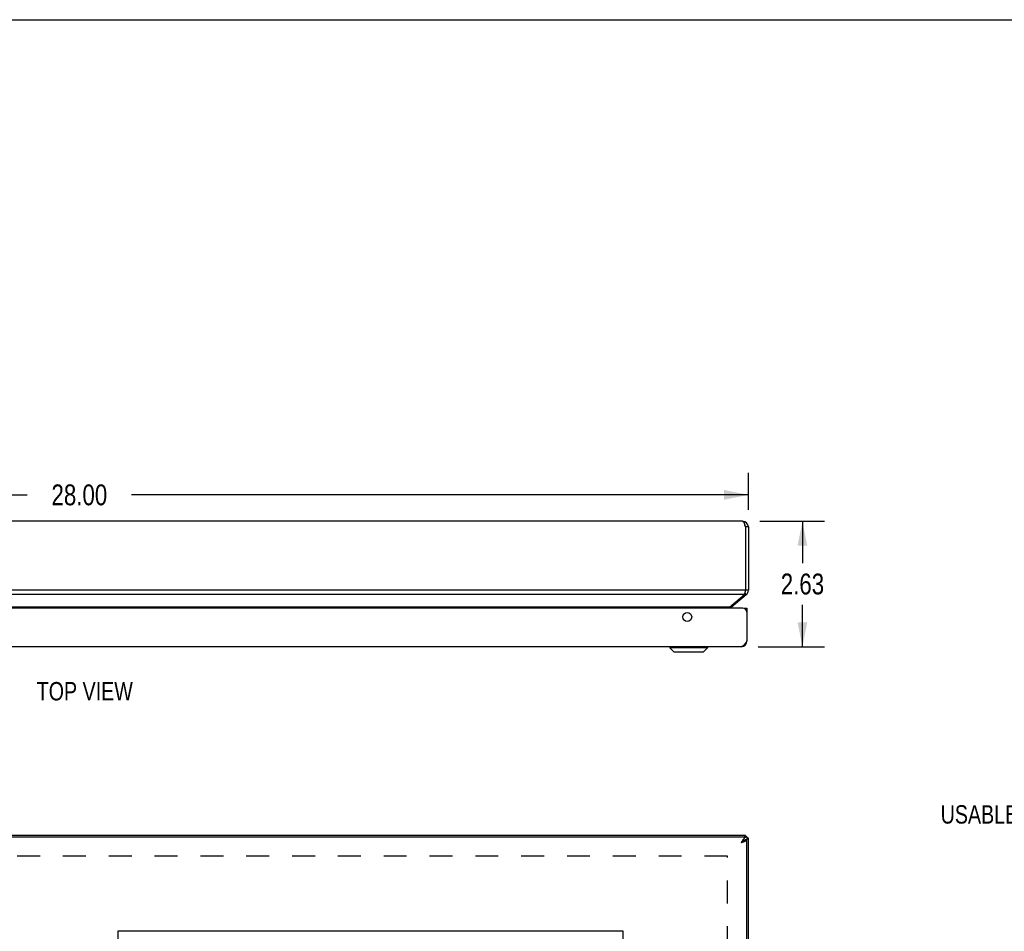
# Model space of a CAD drawing. Header units: inches. Extents: x 0 to 87.2, y 0 to 56.4.
# Tile 8 of 14: x 23 to 43.6, y 37.3 to 56.4. Entities that reach past the tile are written whole.
import ezdxf

# ---------------------------------------------------------------- set-up
doc = ezdxf.new("R2010")
doc.units = ezdxf.units.IN
doc.header["$LTSCALE"] = 4.794872
doc.header["$MEASUREMENT"] = 0
doc.linetypes.add('HIDDEN', pattern=[0.2, 0.1, -0.1])
doc.layers.get('0').update_dxf_attribs({"linetype": 'CONTINUOUS'})
for name, color, linetype in [('06___PRT_ALL_SURFS', 7, 'CONTINUOUS'), ('DEFAULT_2', 8, 'HIDDEN'), ('DIMENSIONS', 7, 'CONTINUOUS')]:
    doc.layers.add(name, color=color, linetype=linetype)
doc.styles.get("Standard").update_dxf_attribs({"font": 'txt', "width": 0.8})
doc.dimstyles.new('DIMSTYLE_1', dxfattribs={"dimtxt": 0.384615, "dimasz": 0.512821, "dimexe": 0.09, "dimexo": 0.07, "dimgap": 0.0375, "dimtad": 0, "dimtih": 1, "dimtoh": 1, "dimzin": 4, "dimdsep": 46, "dimtxsty": 'Standard', "dimblk": '_FILLED', "dimblk1": '_FILLED', "dimblk2": '_FILLED', "dimcen": 0.09, "dimadec": 0, "dimazin": 0, "dimtfac": 1, "dimtofl": 0, "dimtmove": 0, "dimatfit": 3, "dimldrblk": '_FILLED', "dimfxl": 0, "dimtolj": 1, "dimtzin": 4, "dimarcsym": 0})
doc.dimstyles.new('DIMSTYLE_3', dxfattribs={"dimtxt": 0.435897, "dimasz": 0.512821, "dimexe": 0.09, "dimexo": 0.07, "dimgap": 0.0425, "dimtad": 0, "dimtih": 1, "dimtoh": 1, "dimzin": 4, "dimdsep": 46, "dimtxsty": 'Standard', "dimblk": '_FILLED', "dimblk1": '_FILLED', "dimblk2": '_FILLED', "dimcen": 0.09, "dimadec": 0, "dimazin": 0, "dimtfac": 1, "dimtofl": 0, "dimtmove": 0, "dimatfit": 3, "dimldrblk": '_FILLED', "dimfxl": 0, "dimtolj": 1, "dimtzin": 4, "dimarcsym": 0})

# ---------------------------------------------------------------- blocks, each defined once
blk = doc.blocks.new('_FILLED')
at = {"color": 0, "linetype": 'ByBlock'}
blk.add_solid([(0, 0), (-1, 0.2), (-1, -0.2)], dxfattribs=at)
blk = doc.blocks.new('*D7')
at = {"layer": 'DIMENSIONS', "color": 2, "linetype": 'Continuous'}
for p, q in [((38.472, 45.915), (39.826, 45.915)), ((39.365, 45.915), (39.365, 45.038)), ((39.365, 43.289), (39.365, 44.166)), ((38.442, 43.289), (39.826, 43.289))]:
    blk.add_line(p, q, dxfattribs=at)
at = {"layer": 'DIMENSIONS', "color": 2, "linetype": 'Continuous', "xscale": 0.5128205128, "yscale": 0.5128205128, "zscale": 0.5128205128}
for p, rotation in [((39.365, 45.915), 90), ((39.365, 43.289), 270)]:
    blk.add_blockref('_FILLED', p, dxfattribs=dict(at, rotation=rotation))
at = {"layer": 'DIMENSIONS', "color": 2, "linetype": 'Continuous', "insert": (39.365, 44.82), "char_height": 0.4359, "width": 1.39487, "attachment_point": 2, "line_spacing_factor": 0.9}
blk.add_mtext('2.63', dxfattribs=at)
blk = doc.blocks.new('*D15')
at = {"layer": 'DIMENSIONS', "color": 2, "linetype": 'Continuous'}
for p, q in [((10.233, 46.154), (10.233, 46.928)), ((38.233, 46.154), (38.233, 46.928)), ((10.233, 46.467), (23.143, 46.467)), ((38.233, 46.467), (25.323, 46.467))]:
    blk.add_line(p, q, dxfattribs=at)
at = {"layer": 'DIMENSIONS', "color": 2, "linetype": 'Continuous', "xscale": 0.5128205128, "yscale": 0.5128205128, "zscale": 0.5128205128, "rotation": 180}
blk.add_blockref('_FILLED', (10.233, 46.467), dxfattribs=at)
at = {"layer": 'DIMENSIONS', "color": 2, "linetype": 'Continuous', "xscale": 0.5128205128, "yscale": 0.5128205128, "zscale": 0.5128205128}
blk.add_blockref('_FILLED', (38.233, 46.467), dxfattribs=at)
at = {"layer": 'DIMENSIONS', "color": 2, "linetype": 'Continuous', "insert": (24.233, 46.685), "char_height": 0.4359, "width": 1.74359, "attachment_point": 2, "line_spacing_factor": 0.9}
blk.add_mtext('28.00', dxfattribs=at)
blk = doc.blocks.new('*D16')
at = {"layer": 'DIMENSIONS', "color": 2, "linetype": 'Continuous'}
for p, q in [((46.686, 39.641), (46.686, 40.82)), ((48.739, 39.581), (48.739, 40.82)), ((46.686, 40.358), (45.583, 40.358)), ((48.739, 40.358), (49.765, 40.358))]:
    blk.add_line(p, q, dxfattribs=at)
at = {"layer": 'DIMENSIONS', "color": 2, "linetype": 'Continuous', "xscale": 0.5128205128, "yscale": 0.5128205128, "zscale": 0.5128205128}
blk.add_blockref('_FILLED', (46.686, 40.358), dxfattribs=at)
at = {"layer": 'DIMENSIONS', "color": 2, "linetype": 'Continuous', "xscale": 0.5128205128, "yscale": 0.5128205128, "zscale": 0.5128205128, "rotation": 180}
blk.add_blockref('_FILLED', (48.739, 40.358), dxfattribs=at)
at = {"layer": 'DIMENSIONS', "color": 2, "linetype": 'Continuous', "insert": (45.39, 40.55), "char_height": 0.38462, "width": 3.69231, "attachment_point": 3, "line_spacing_factor": 0.9}
blk.add_mtext('2.05\\PUSABLE DEPTH', dxfattribs=at)
blk = doc.blocks.new('*D17')
at = {"layer": 'DIMENSIONS', "color": 2, "linetype": 'Continuous'}
for p, q in [((16.859, 39.342), (16.859, 38.727)), ((16.859, 37.342), (16.859, 37.957))]:
    blk.add_line(p, q, dxfattribs=at)
at = {"layer": 'DIMENSIONS', "color": 2, "linetype": 'Continuous', "xscale": 0.5128205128, "yscale": 0.5128205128, "zscale": 0.5128205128}
for p, rotation in [((16.859, 39.342), 90), ((16.859, 37.342), 270)]:
    blk.add_blockref('_FILLED', p, dxfattribs=dict(at, rotation=rotation))
at = {"layer": 'DIMENSIONS', "color": 2, "linetype": 'Continuous', "insert": (16.859, 38.534), "char_height": 0.3846, "width": 1.23077, "attachment_point": 2, "line_spacing_factor": 0.9}
blk.add_mtext('2.00', dxfattribs=at)

msp = doc.modelspace()

# ---------------------------------------------------------------- linework, layer by layer
at = {"color": 7, "linetype": 'Continuous'}
for p, q in [((0, 56.4103), (87.1795, 56.4103)), ((38.233, 45.7954), (38.173, 45.7954)), ((38.1901, 44.3794), (38.1608, 44.4143)), ((38.233, 44.4713), (38.173, 44.4713)), ((37.8767, 44.1165), (37.8608, 44.1355)), ((38.1431, 44.0993), (38.2031, 44.0993)), ((38.1431, 44.0941), (38.1431, 44.0993)), ((38.2031, 44.0389), (38.198, 44.0389)), ((36.591, 43.2863), (37.3791, 43.2863)), ((36.591, 43.2863), (36.591, 43.2675)), ((37.3791, 43.2863), (37.3791, 43.2675)), ((38.202, 43.3937), (38.1937, 43.3947)), ((37.3791, 43.2675), (36.591, 43.2675)), ((36.591, 43.2675), (36.6741, 43.1844)), ((36.6741, 43.1844), (37.296, 43.1844)), ((36.6791, 43.1823), (37.291, 43.1823)), ((37.3791, 43.2675), (37.296, 43.1844)), ((38.202, 39.2471), (38.1717, 39.2471)), ((38.173, 39.3421), (38.173, 39.3121)), ((38.2031, 39.3121), (38.2031, 39.2521)), ((38.233, 39.2821), (38.2031, 39.2821))]:
    msp.add_line(p, q, dxfattribs=at)
at = {"color": 3, "linetype": 'Continuous'}
for p, q in [((38.113, 45.9154), (10.353, 45.9154)), ((38.173, 45.7954), (38.173, 44.4713)), ((38.233, 45.7954), (38.233, 44.4713)), ((38.173, 44.4713), (10.293, 44.4713)), ((38.1515, 44.3794), (10.3144, 44.3794)), ((37.8382, 44.1165), (38.1515, 44.3794)), ((37.8767, 44.1165), (38.1901, 44.3794)), ((38.1699, 44.4564), (38.1681, 44.4478)), ((38.173, 44.4713), (38.1699, 44.4564)), ((38.1131, 44.0993), (10.3531, 44.0993)), ((37.8382, 44.1165), (10.6278, 44.1165)), ((38.2031, 44.0993), (38.2031, 43.4093)), ((38.0831, 43.2893), (10.3831, 43.2893)), ((10.2631, 39.3121), (38.2031, 39.3121)), ((38.173, 39.3421), (10.293, 39.3421)), ((38.0831, 39.1921), (38.0974, 39.1966)), ((38.1765, 39.2471), (38.1784, 39.249)), ((38.202, 39.2471), (38.2031, 39.2471)), ((38.2031, 17.4371), (38.2031, 39.2471)), ((38.233, 17.4021), (38.233, 39.2821)), ((25.0456, 19.3421), (25.0456, 37.3421)), ((25.0456, 37.3421), (35.6081, 37.3421)), ((35.6081, 37.3421), (35.6081, 19.3421))]:
    msp.add_line(p, q, dxfattribs=at)
for points in [[(38.113, 45.9154), (38.1155, 45.9151), (38.1179, 45.9144), (38.1205, 45.9131), (38.123, 45.9113), (38.1255, 45.909), (38.128, 45.9062), (38.1305, 45.903), (38.133, 45.8993), (38.1355, 45.8952), (38.1379, 45.8906), (38.1405, 45.8856), (38.143, 45.8802), (38.1455, 45.8745), (38.148, 45.8684), (38.1505, 45.862), (38.153, 45.8554), (38.1555, 45.8485), (38.158, 45.8414), (38.1605, 45.834), (38.163, 45.8264), (38.1655, 45.8187), (38.168, 45.811), (38.1705, 45.8032), (38.173, 45.7954)], [(38.1681, 44.4478), (38.1668, 44.4417), (38.1653, 44.4345), (38.1638, 44.4275), (38.1623, 44.4206), (38.1607, 44.4139), (38.1592, 44.4075), (38.1577, 44.4013), (38.1561, 44.3954), (38.1546, 44.3897), (38.1531, 44.3844), (38.1515, 44.3794)], [(37.8382, 44.1165), (37.8339, 44.1129), (37.8296, 44.1091), (37.8253, 44.1049), (37.821, 44.1005), (37.8199, 44.0993)], [(38.2031, 43.4093), (38.1931, 43.3937), (38.1881, 43.3859), (38.1831, 43.3783), (38.1781, 43.3707), (38.1731, 43.3634), (38.1681, 43.3562), (38.1631, 43.3493), (38.1581, 43.3426), (38.1531, 43.3363), (38.1481, 43.3302), (38.1431, 43.3245), (38.1381, 43.3191), (38.1331, 43.3141), (38.1281, 43.3095), (38.1231, 43.3054), (38.1181, 43.3017), (38.1131, 43.2985), (38.1081, 43.2957), (38.1031, 43.2934), (38.0981, 43.2916), (38.0931, 43.2903), (38.0881, 43.2896), (38.0831, 43.2893)], [(38.2031, 39.3121), (38.1981, 39.3118), (38.1931, 39.311), (38.1881, 39.3098), (38.1831, 39.308), (38.1781, 39.3057), (38.1731, 39.3029), (38.1681, 39.2997), (38.1631, 39.296), (38.1581, 39.2918), (38.1531, 39.2873), (38.1481, 39.2823), (38.1431, 39.2769), (38.1381, 39.2712), (38.1331, 39.2651), (38.1281, 39.2587), (38.1231, 39.2521), (38.1181, 39.2451), (38.1131, 39.238), (38.1081, 39.2306), (38.1031, 39.2231), (38.0981, 39.2155), (38.0931, 39.2077), (38.0881, 39.1999), (38.0831, 39.1921)], [(38.0974, 39.1966), (38.1045, 39.1989), (38.1116, 39.2012), (38.1185, 39.2035), (38.1253, 39.2058), (38.132, 39.2081), (38.1385, 39.2104), (38.1447, 39.2127), (38.1508, 39.215), (38.1566, 39.2173), (38.1622, 39.2196), (38.1674, 39.2219), (38.1724, 39.2241), (38.177, 39.2264), (38.1814, 39.2287), (38.1853, 39.231), (38.1889, 39.2333), (38.1921, 39.2356), (38.1949, 39.2379), (38.1973, 39.2402), (38.1993, 39.2425), (38.2009, 39.2448), (38.202, 39.2471)], [(38.173, 39.3421), (38.1714, 39.3418), (38.1699, 39.3411), (38.1684, 39.34), (38.1668, 39.3384), (38.1653, 39.3363), (38.1638, 39.3338), (38.1623, 39.3308), (38.1607, 39.3274), (38.1592, 39.3237), (38.1577, 39.3195), (38.1561, 39.3149), (38.1552, 39.3121)], [(38.233, 39.2821), (38.2327, 39.2805), (38.232, 39.279), (38.2309, 39.2775), (38.2293, 39.2759), (38.2272, 39.2744), (38.2247, 39.2729), (38.2217, 39.2713), (38.2184, 39.2698), (38.2146, 39.2683), (38.2104, 39.2668), (38.2059, 39.2652), (38.2031, 39.2644)]]:
    msp.add_lwpolyline(points, dxfattribs=at)
at = {"color": 7, "linetype": 'Continuous'}
for points in [[(38.1331, 39.2286), (38.1281, 39.2254), (38.1231, 39.2221), (38.1181, 39.2186), (38.1131, 39.215), (38.1081, 39.2114), (38.1031, 39.2076), (38.0981, 39.2038), (38.0931, 39.1999), (38.0881, 39.196), (38.0831, 39.1921)], [(38.0831, 39.1921), (38.0874, 39.1948), (38.0917, 39.1976), (38.0959, 39.2003), (38.1001, 39.2031), (38.1042, 39.2058), (38.1082, 39.2086), (38.112, 39.2113), (38.1157, 39.2141), (38.1193, 39.2168), (38.1226, 39.2196), (38.1258, 39.2223), (38.1287, 39.2251), (38.1306, 39.227)], [(38.1431, 39.2345), (38.1381, 39.2316), (38.1331, 39.2286)], [(38.1731, 39.2475), (38.1681, 39.2459), (38.1631, 39.244), (38.1581, 39.242), (38.1531, 39.2397), (38.1481, 39.2372), (38.1431, 39.2345)], [(38.2031, 39.2521), (38.1981, 39.2519), (38.1931, 39.2516), (38.1881, 39.2509), (38.1831, 39.25), (38.1781, 39.2489), (38.1731, 39.2475)]]:
    msp.add_lwpolyline(points, dxfattribs=at)
at = {"color": 3, "linetype": 'Continuous'}
msp.add_circle((36.9531, 43.9113), 0.094, dxfattribs=at)
for centre, radius, start, end in [((38.113, 45.7954), 0.12, 0, 90), ((38.113, 44.4713), 0.12, 310, 360), ((37.9153, 44.0705), 0.06, 130, 151.27344), ((38.1131, 44.0093), 0.09, 0, 90), ((38.0831, 43.4093), 0.12, 270, 360)]:
    msp.add_arc(centre, radius, start, end, dxfattribs=at)
at = {"color": 7, "linetype": 'Continuous'}
for centre, radius, start, end in [((38.113, 45.7954), 0.06, 0, 35.80143), ((38.113, 44.4713), 0.06, 336.8969, 360), ((36.5941, 43.2863), 0.00305, 89.99991, 180), ((37.376, 43.2863), 0.00305, 0, 90.00009), ((36.6791, 43.1894), 0.0071, 225.00001, 270.00001), ((37.291, 43.1894), 0.0071, 269.99999, 314.99999)]:
    msp.add_arc(centre, radius, start, end, dxfattribs=at)
at = {"layer": '06___PRT_ALL_SURFS', "color": 7, "linetype": 'Continuous'}
for p, q in [((23.3487, 43.2843), (23.3487, 43.2893)), ((23.6374, 43.2843), (23.3487, 43.2843)), ((23.4209, 43.2843), (23.4209, 43.2893)), ((23.5652, 43.2843), (23.5652, 43.2893)), ((23.6374, 43.2843), (23.6374, 43.2893)), ((24.2037, 43.2843), (24.2037, 43.2893)), ((24.4924, 43.2843), (24.2037, 43.2843)), ((24.2759, 43.2843), (24.2759, 43.2893)), ((24.4202, 43.2843), (24.4202, 43.2893)), ((24.4924, 43.2843), (24.4924, 43.2893)), ((30.1825, 43.2843), (30.1825, 43.2893)), ((30.4711, 43.2843), (30.1825, 43.2843)), ((30.2546, 43.2843), (30.2546, 43.2893)), ((30.399, 43.2843), (30.399, 43.2893)), ((30.4711, 43.2843), (30.4711, 43.2893)), ((36.1612, 43.2843), (36.1612, 43.2893)), ((36.4499, 43.2843), (36.1612, 43.2843)), ((36.2334, 43.2843), (36.2334, 43.2893)), ((36.3777, 43.2843), (36.3777, 43.2893)), ((36.4499, 43.2843), (36.4499, 43.2893))]:
    msp.add_line(p, q, dxfattribs=at)
at = {"layer": 'DEFAULT_2', "color": 8, "linetype": 'HIDDEN'}
for p, q in [((37.7953, 38.9044), (10.6706, 38.9044)), ((37.7953, 17.7797), (37.7953, 38.9044))]:
    msp.add_line(p, q, dxfattribs=at)

# ---------------------------------------------------------------- texts
at = {"layer": 'DIMENSIONS', "color": 2, "linetype": 'Continuous', "insert": (24.3462, 42.5503), "char_height": 0.38462, "width": 2.461538, "attachment_point": 2, "line_spacing_factor": 0.9}
msp.add_mtext('TOP VIEW', dxfattribs=at)

# ---------------------------------------------------------------- dimensions: what is measured, and where the dimension line sits
at = {"layer": 'DIMENSIONS', "color": 2, "linetype": 'Continuous'}
dim = msp.add_linear_dim(base=(38.233, 46.467), p1=(10.233, 46.9985), p2=(38.233, 46.9985), dimstyle='DIMSTYLE_3', dxfattribs=at)
dim.commit()
dim.dimension.update_dxf_attribs({"geometry": '*D15', "text_midpoint": (24.233, 46.467), "dimtype": 160})
for base, p1, p2, angle, dimstyle, picture, middle in [((39.3647, 43.2893), (38.4019, 45.9154), (38.372, 43.2893), 270, 'DIMSTYLE_3', '*D7', (39.3647, 44.6023)), ((16.8587, 39.3421), (12.2331, 37.3421), (38.173, 39.3421), 90, 'DIMSTYLE_1', '*D17', (16.8587, 38.3421))]:
    dim = msp.add_linear_dim(base=base, p1=p1, p2=p2, angle=angle, dimstyle=dimstyle, dxfattribs=at)
    dim.commit()
    dim.dimension.update_dxf_attribs({"geometry": picture, "text_midpoint": middle, "dimtype": 160})
dim = msp.add_linear_dim(base=(46.6859, 40.358), p1=(48.7389, 39.511), p2=(46.6859, 39.571), angle=180, text='<>\\PUSABLE DEPTH', dimstyle='DIMSTYLE_1', dxfattribs=at)
dim.commit()
dim.dimension.update_dxf_attribs({"geometry": '*D16', "text_midpoint": (43.5441, 40.0695), "dimtype": 160})

doc.saveas('drawing.dxf')
